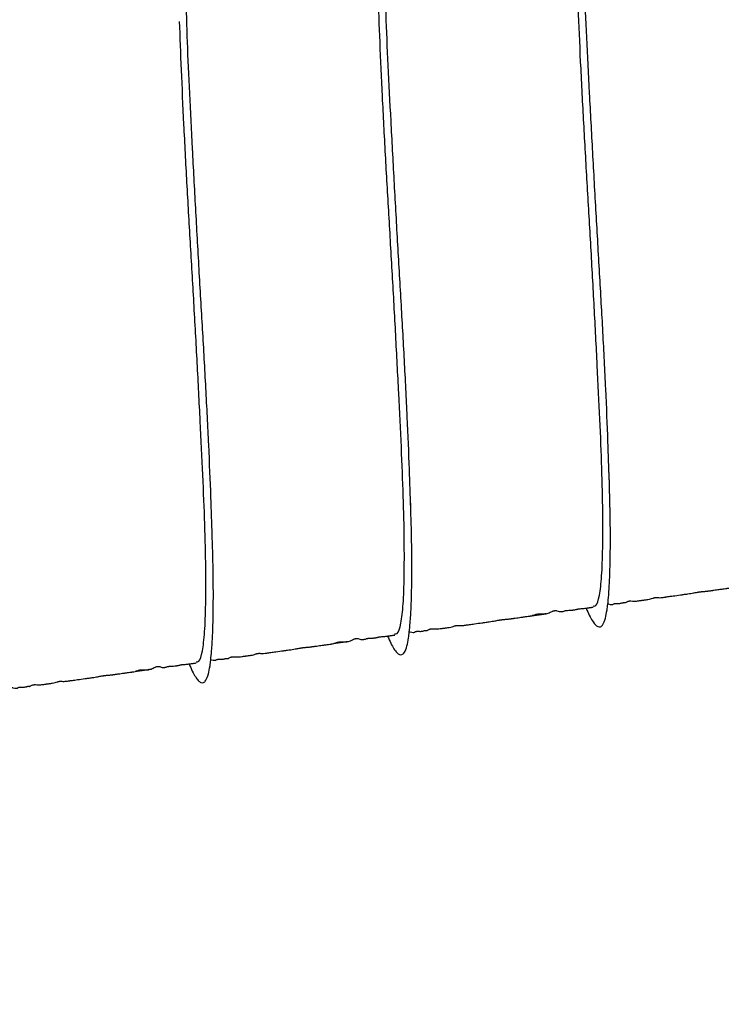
# Model space of a CAD drawing. Header units: inches. Extents: x 0.3 to 33.8, y 0.2 to 21.7.
# Tile 133 of 209: x 23.985 to 24.535, y 9.8 to 10.571. Entities that reach past the tile are written whole.
import ezdxf

# ---------------------------------------------------------------- set-up
doc = ezdxf.new("R2010")
doc.units = ezdxf.units.IN
doc.header["$MEASUREMENT"] = 0
doc.layers.add('BORDERS', color=7, linetype='Continuous')
doc.styles.add('SLDTEXTSTYLE0', font='TXT', dxfattribs={"width": 0.75})
doc.dimstyles.new('SLDDIMSTYLE0', dxfattribs={"dimtxt": 0.137795, "dimasz": 0.14, "dimexe": 0, "dimexo": 0.0625, "dimgap": 0.034449, "dimtad": 1, "dimdec": 3, "dimlfac": 5, "dimrnd": 1e-09, "dimzin": 12, "dimdsep": 46, "dimtxsty": 'SLDTEXTSTYLE0', "dimblk1": 'CLOSED', "dimblk2": 'CLOSED', "dimsah": 1, "dimcen": 0.09, "dimadec": 0, "dimazin": 3, "dimtfac": 1, "dimtdec": 3, "dimtofl": 0, "dimtmove": 0, "dimatfit": 3, "dimldrblk": 'CLOSED', "dimfxl": 0, "dimfrac": 2, "dimtolj": 1, "dimtzin": 12, "dimarcsym": 0})
doc.dimstyles.new('SLDDIMSTYLE1', dxfattribs={"dimtxt": 0.137795, "dimasz": 0.14, "dimexe": 0, "dimexo": 0.0625, "dimgap": 0.034449, "dimtad": 1, "dimdec": 3, "dimlfac": 5, "dimrnd": 1e-09, "dimzin": 4, "dimdsep": 46, "dimtxsty": 'SLDTEXTSTYLE0', "dimblk1": 'CLOSED', "dimblk2": 'CLOSED', "dimsah": 1, "dimcen": 0.09, "dimadec": 0, "dimazin": 1, "dimtfac": 1, "dimtdec": 3, "dimtofl": 0, "dimtmove": 0, "dimatfit": 3, "dimldrblk": 'CLOSED', "dimfxl": 0, "dimfrac": 2, "dimtolj": 1, "dimtzin": 12, "dimarcsym": 0})

# ---------------------------------------------------------------- blocks, each defined once
blk = doc.blocks.new('_Closed')
at = {"color": 0, "linetype": 'ByBlock', "lineweight": -2}
for p, q in [((-1, 0.166667), (0, 0)), ((-1, 0.166667), (-1, -0.166667)), ((0, 0), (-1, -0.166667)), ((0, 0), (-1, 0))]:
    blk.add_line(p, q, dxfattribs=at)
blk = doc.blocks.new('_D_13')
at = {"layer": 'BORDERS'}
for p, q in [((24.19504, 11.58145), (24.15306, 11.58145)), ((24.15306, 11.58145), (24.15306, 11.3627)), ((24.50049, 11.58145), (24.54247, 11.58145)), ((24.54247, 11.58145), (24.54247, 11.3627)), ((24.15306, 11.3627), (24.19504, 11.3627)), ((24.54247, 11.3627), (24.50049, 11.3627)), ((22.72103, 9.42647), (22.72103, 11.19591)), ((26.24498, 9.15733), (26.24498, 11.19591)), ((26.24498, 11.15654), (22.72103, 11.15654))]:
    blk.add_line(p, q, dxfattribs=at)
at = {"layer": 'BORDERS', "xscale": 0.14, "yscale": 0.14, "rotation": 180.0000000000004}
blk.add_blockref('_Closed', (22.72103, 11.15654, -0.1545), dxfattribs=at)
at = {"layer": 'BORDERS', "xscale": 0.14, "yscale": 0.14}
blk.add_blockref('_Closed', (26.24498, 11.15654, -0.1545), dxfattribs=at)
at = {"layer": 'BORDERS', "char_height": 0.137795, "attachment_point": 1, "style": 'SLDTEXTSTYLE0'}
for s, insert in [('448', (24.19504, 11.54033)), ('17.620', (24.06777, 11.33416))]:
    blk.add_mtext(s, dxfattribs=dict(at, insert=insert))
blk = doc.blocks.new('_D_14')
at = {"layer": 'BORDERS'}
for p, q in [((24.14414, 12.30188), (24.10215, 12.30188)), ((24.10215, 12.30188), (24.10215, 12.08313)), ((24.5514, 12.30188), (24.59338, 12.30188)), ((24.59338, 12.30188), (24.59338, 12.08313)), ((24.10215, 12.08313), (24.14414, 12.08313)), ((24.59338, 12.08313), (24.5514, 12.08313)), ((18.46353, 9.64151), (18.46353, 11.91633)), ((27.31498, 9.55759), (27.31498, 11.91633)), ((18.46353, 11.87696), (27.31498, 11.87696))]:
    blk.add_line(p, q, dxfattribs=at)
at = {"layer": 'BORDERS', "xscale": 0.14, "yscale": 0.14}
for p, rotation in [((18.46353, 11.87696, -0.1545), 180), ((27.31498, 11.87696, -0.1545), 360)]:
    blk.add_blockref('_Closed', p, dxfattribs=dict(at, rotation=rotation))
at = {"layer": 'BORDERS', "char_height": 0.137795, "attachment_point": 1, "style": 'SLDTEXTSTYLE0'}
for s, insert in [('1124', (24.14414, 12.26076)), ('44.257', (24.06777, 12.05459))]:
    blk.add_mtext(s, dxfattribs=dict(at, insert=insert))

msp = doc.modelspace()

# ---------------------------------------------------------------- linework, layer by layer
at = {"color": 7, "linetype": 'Continuous', "lineweight": 25}
for points, knots in [([(24.44728, 10.21097), (24.44697, 10.22077), (24.44628, 10.24256), (24.4446, 10.28175), (24.44241, 10.32608), (24.43976, 10.37256), (24.43697, 10.42008), (24.43432, 10.46775), (24.43184, 10.51418), (24.42956, 10.55803), (24.42776, 10.59849), (24.42671, 10.63471), (24.42642, 10.66558), (24.42683, 10.69033), (24.42818, 10.70833), (24.43055, 10.71971), (24.43294, 10.72115), (24.4341, 10.72185)], [0, 0, 0, 0, 0.055735, 0.123868, 0.192001, 0.259283, 0.326566, 0.394698, 0.462831, 0.530114, 0.597396, 0.665529, 0.733662, 0.800944, 0.868226, 0.936359, 1, 1, 1, 1]), ([(24.29174, 10.18911), (24.29143, 10.19891), (24.29074, 10.2207), (24.28906, 10.25989), (24.28687, 10.30422), (24.28422, 10.3507), (24.28143, 10.39822), (24.27877, 10.44589), (24.2763, 10.49232), (24.27402, 10.53617), (24.27222, 10.57663), (24.27117, 10.61285), (24.27088, 10.64372), (24.27129, 10.66847), (24.27264, 10.68647), (24.275, 10.69785), (24.2774, 10.69929), (24.27856, 10.69999)], [0, 0, 0, 0, 0.055735, 0.123868, 0.192001, 0.259283, 0.326566, 0.394698, 0.462831, 0.530114, 0.597396, 0.665529, 0.733662, 0.800944, 0.868226, 0.936359, 1, 1, 1, 1]), ([(24.1362, 10.16725), (24.13589, 10.17705), (24.1352, 10.19884), (24.13351, 10.23803), (24.13133, 10.28236), (24.12868, 10.32884), (24.12588, 10.37636), (24.12323, 10.42403), (24.12076, 10.47046), (24.11848, 10.51431), (24.11667, 10.55477), (24.11563, 10.59099), (24.11534, 10.62186), (24.11574, 10.64661), (24.1171, 10.66461), (24.11946, 10.67599), (24.12186, 10.67743), (24.12302, 10.67813)], [0, 0, 0, 0, 0.055735, 0.123868, 0.192001, 0.259283, 0.326566, 0.394698, 0.462831, 0.530114, 0.597396, 0.665529, 0.733662, 0.800944, 0.868226, 0.936359, 1, 1, 1, 1]), ([(24.43458, 10.11216), (24.4353, 10.11208), (24.43739, 10.11185), (24.43971, 10.1196), (24.44149, 10.13455), (24.44227, 10.15664), (24.44232, 10.18507), (24.44158, 10.21919), (24.44001, 10.25792), (24.43792, 10.30047), (24.43556, 10.34604), (24.43296, 10.39334), (24.43015, 10.44097), (24.42742, 10.48804), (24.42508, 10.53347), (24.4231, 10.57637), (24.42217, 10.60145), (24.42171, 10.61391)], [0, 0, 0, 0, 0.036471, 0.105727, 0.174118, 0.24251, 0.311765, 0.381021, 0.449412, 0.517804, 0.587059, 0.656315, 0.724706, 0.793097, 0.862353, 0.931609, 1, 1, 1, 1]), ([(24.27904, 10.0903), (24.27976, 10.09022), (24.28184, 10.08999), (24.28417, 10.09774), (24.28595, 10.11269), (24.28673, 10.13478), (24.28678, 10.16321), (24.28603, 10.19733), (24.28447, 10.23606), (24.28238, 10.27861), (24.28002, 10.32418), (24.27742, 10.37148), (24.27461, 10.41911), (24.27188, 10.46618), (24.26954, 10.51161), (24.26756, 10.55451), (24.26663, 10.57959), (24.26616, 10.59205)], [0, 0, 0, 0, 0.036471, 0.105727, 0.174118, 0.24251, 0.311765, 0.381021, 0.449412, 0.517804, 0.587059, 0.656315, 0.724706, 0.793097, 0.862353, 0.931609, 1, 1, 1, 1]), ([(24.1235, 10.06844), (24.12422, 10.06836), (24.1263, 10.06813), (24.12863, 10.07588), (24.13041, 10.09083), (24.13119, 10.11292), (24.13124, 10.14135), (24.13049, 10.17547), (24.12893, 10.2142), (24.12683, 10.25675), (24.12448, 10.30232), (24.12188, 10.34962), (24.11907, 10.39725), (24.11633, 10.44432), (24.114, 10.48975), (24.11202, 10.53265), (24.11108, 10.55773), (24.11062, 10.57019)], [0, 0, 0, 0, 0.036471, 0.105727, 0.174118, 0.24251, 0.311765, 0.381021, 0.449412, 0.517804, 0.587059, 0.656315, 0.724706, 0.793097, 0.862353, 0.931609, 1, 1, 1, 1]), ([(24.42918, 10.11046), (24.43002, 10.1085), (24.4317, 10.10452), (24.43412, 10.10027), (24.43636, 10.09729), (24.43841, 10.09574), (24.44051, 10.0956), (24.44253, 10.09752), (24.44424, 10.10188), (24.44539, 10.10773), (24.44621, 10.11401), (24.44694, 10.12162), (24.44759, 10.13241), (24.44805, 10.14691), (24.44822, 10.16494), (24.448, 10.18806), (24.44743, 10.2068), (24.44713, 10.21668)], [0, 0, 0, 0, 0.053232, 0.108035, 0.162817, 0.218031, 0.273455, 0.341297, 0.422319, 0.489509, 0.527172, 0.579432, 0.653002, 0.722347, 0.803678, 0.896454, 1, 1, 1, 1]), ([(24.27364, 10.0886), (24.27447, 10.08664), (24.27616, 10.08266), (24.27858, 10.07841), (24.28082, 10.07543), (24.28287, 10.07388), (24.28497, 10.07374), (24.28699, 10.07566), (24.2887, 10.08002), (24.28985, 10.08587), (24.29067, 10.09215), (24.2914, 10.09976), (24.29205, 10.11055), (24.29251, 10.12505), (24.29267, 10.14308), (24.29245, 10.1662), (24.29189, 10.18494), (24.29159, 10.19482)], [0, 0, 0, 0, 0.053232, 0.108035, 0.162817, 0.218031, 0.273455, 0.341297, 0.422319, 0.489509, 0.527172, 0.579432, 0.653002, 0.722347, 0.803678, 0.896454, 1, 1, 1, 1]), ([(24.1181, 10.06674), (24.11893, 10.06478), (24.12062, 10.0608), (24.12304, 10.05655), (24.12528, 10.05357), (24.12733, 10.05202), (24.12942, 10.05188), (24.13144, 10.0538), (24.13316, 10.05816), (24.13431, 10.06401), (24.13513, 10.07029), (24.13586, 10.0779), (24.13651, 10.08869), (24.13697, 10.10319), (24.13713, 10.12122), (24.13691, 10.14434), (24.13634, 10.16308), (24.13605, 10.17296)], [0, 0, 0, 0, 0.053232, 0.108035, 0.162817, 0.218031, 0.273455, 0.341297, 0.422319, 0.489509, 0.527172, 0.579432, 0.653002, 0.722347, 0.803678, 0.896454, 1, 1, 1, 1]), ([(24.44616, 10.11387), (24.44635, 10.11381), (24.44764, 10.11344), (24.44901, 10.11324), (24.45021, 10.11338), (24.45052, 10.11366), (24.45109, 10.11396), (24.45152, 10.11407), (24.45166, 10.11411), (24.45179, 10.11413), (24.45188, 10.11414), (24.45198, 10.11416), (24.45208, 10.11417), (24.45218, 10.11418), (24.45237, 10.11419), (24.45264, 10.1142), (24.45329, 10.1142), (24.45413, 10.11414), (24.45516, 10.11411), (24.45605, 10.1142), (24.45701, 10.11444), (24.4576, 10.11463), (24.45811, 10.11475), (24.45824, 10.11478), (24.45832, 10.11479), (24.45838, 10.1148), (24.45842, 10.11481), (24.45846, 10.11481), (24.4585, 10.11482), (24.45855, 10.11483), (24.4586, 10.11483), (24.45871, 10.11484), (24.45883, 10.11485), (24.45934, 10.11484), (24.45954, 10.11472), (24.45993, 10.11473), (24.46048, 10.11504), (24.46119, 10.11549), (24.46195, 10.1158), (24.46237, 10.11592), (24.46261, 10.11598), (24.46277, 10.11601), (24.46295, 10.11604), (24.46313, 10.11606), (24.46331, 10.11608), (24.46357, 10.1161), (24.4639, 10.1161), (24.46519, 10.11608), (24.46627, 10.11593), (24.46832, 10.116), (24.46999, 10.11618), (24.47135, 10.11637), (24.47214, 10.11649), (24.47261, 10.11656), (24.47301, 10.11662), (24.47346, 10.11668), (24.47415, 10.11678), (24.47513, 10.11691), (24.4766, 10.11711), (24.47839, 10.11736), (24.47974, 10.11765), (24.48066, 10.11806), (24.48191, 10.11845), (24.4823, 10.11855), (24.48262, 10.11862), (24.48285, 10.11867), (24.48305, 10.1187), (24.4832, 10.11872), (24.48335, 10.11874), (24.48355, 10.11876), (24.48387, 10.11879), (24.48448, 10.1188), (24.48558, 10.11872), (24.48637, 10.11858), (24.48805, 10.11872), (24.48983, 10.11897), (24.49082, 10.11911), (24.49234, 10.11933), (24.49466, 10.11965), (24.49862, 10.12021), (24.50147, 10.1206), (24.50422, 10.12099), (24.50569, 10.1212), (24.50729, 10.12142), (24.51026, 10.12184), (24.51274, 10.12224), (24.51536, 10.12274), (24.5171, 10.12305), (24.51782, 10.12316), (24.51838, 10.12325), (24.51879, 10.1233), (24.5192, 10.12335), (24.51977, 10.12341), (24.52067, 10.12349), (24.52173, 10.12356), (24.5225, 10.1236), (24.52336, 10.12369), (24.52413, 10.12379), (24.52483, 10.12389), (24.52536, 10.12396), (24.52593, 10.12404), (24.52681, 10.12417), (24.52733, 10.12424), (24.52801, 10.12434), (24.52853, 10.12441), (24.53058, 10.1247), (24.53236, 10.12495), (24.53456, 10.12526), (24.53585, 10.12544), (24.53751, 10.12567), (24.53874, 10.12584), (24.53961, 10.12597), (24.53978, 10.12599), (24.5399, 10.12601), (24.54001, 10.12602), (24.54019, 10.12605), (24.54053, 10.12609), (24.54102, 10.12616), (24.54194, 10.12633), (24.56306, 10.12924), (24.53879, 10.12585), (24.54413, 10.12693), (24.54476, 10.12725), (24.54544, 10.12745), (24.54586, 10.12755), (24.54623, 10.12762), (24.5465, 10.12766), (24.54678, 10.1277), (24.54706, 10.12774), (24.54734, 10.12776), (24.54774, 10.12779), (24.54855, 10.12782), (24.5496, 10.12781), (24.55155, 10.12776), (24.55264, 10.12785), (24.55345, 10.12791)], [0, 0, 0, 0, 0.009116, 0.061533, 0.093391, 0.123754, 0.131909, 0.133083, 0.133943, 0.134279, 0.134578, 0.13487, 0.13519, 0.135564, 0.136012, 0.137889, 0.140686, 0.15323, 0.174189, 0.199393, 0.21814, 0.229008, 0.230416, 0.230928, 0.231324, 0.231485, 0.231627, 0.231757, 0.231887, 0.232024, 0.232179, 0.232561, 0.233694, 0.235383, 0.252725, 0.279343, 0.312704, 0.333929, 0.340021, 0.341984, 0.342728, 0.343346, 0.34389, 0.344436, 0.345062, 0.345822, 0.34786, 0.350695, 0.375613, 0.39856, 0.416023, 0.425099, 0.428329, 0.429668, 0.43096, 0.432331, 0.433874, 0.437652, 0.442557, 0.450298, 0.477338, 0.505153, 0.509226, 0.512197, 0.513304, 0.514198, 0.514942, 0.515291, 0.515645, 0.516421, 0.517367, 0.51995, 0.52833, 0.555346, 0.576956, 0.584611, 0.587766, 0.590558, 0.601765, 0.608523, 0.628379, 0.632718, 0.636084, 0.642268, 0.648572, 0.672618, 0.689527, 0.692928, 0.695716, 0.696987, 0.698264, 0.699635, 0.701182, 0.705048, 0.713426, 0.725429, 0.733077, 0.738941, 0.74123, 0.743163, 0.744898, 0.746697, 0.75139, 0.752593, 0.753798, 0.75642, 0.771871, 0.775669, 0.778896, 0.784219, 0.791252, 0.792146, 0.792498, 0.792867, 0.793288, 0.793785, 0.795056, 0.798886, 0.804594, 0.843624, 0.886, 0.911266, 0.921295, 0.924748, 0.927261, 0.928239, 0.929101, 0.929935, 0.930837, 0.931885, 0.933127, 0.936304, 0.945746, 0.959514, 1, 1, 1, 1]), ([(24.29062, 10.09201), (24.29081, 10.09195), (24.2921, 10.09158), (24.29347, 10.09138), (24.29467, 10.09152), (24.29498, 10.0918), (24.29555, 10.0921), (24.29597, 10.09221), (24.29612, 10.09225), (24.29625, 10.09227), (24.29634, 10.09228), (24.29644, 10.0923), (24.29654, 10.09231), (24.29663, 10.09232), (24.29683, 10.09233), (24.29709, 10.09234), (24.29775, 10.09234), (24.29859, 10.09228), (24.29961, 10.09225), (24.30051, 10.09234), (24.30147, 10.09258), (24.30206, 10.09277), (24.30257, 10.09289), (24.3027, 10.09292), (24.30278, 10.09293), (24.30284, 10.09294), (24.30288, 10.09295), (24.30292, 10.09295), (24.30296, 10.09296), (24.303, 10.09297), (24.30306, 10.09297), (24.30317, 10.09298), (24.30329, 10.09299), (24.3038, 10.09298), (24.304, 10.09286), (24.30439, 10.09287), (24.30494, 10.09318), (24.30565, 10.09363), (24.30641, 10.09394), (24.30683, 10.09406), (24.30706, 10.09412), (24.30723, 10.09415), (24.30741, 10.09418), (24.30759, 10.0942), (24.30777, 10.09422), (24.30803, 10.09424), (24.30836, 10.09424), (24.30965, 10.09422), (24.31073, 10.09407), (24.31278, 10.09414), (24.31445, 10.09432), (24.3158, 10.09451), (24.31659, 10.09463), (24.31707, 10.0947), (24.31747, 10.09476), (24.31792, 10.09482), (24.31861, 10.09492), (24.31959, 10.09505), (24.32106, 10.09525), (24.32285, 10.0955), (24.3242, 10.09579), (24.32512, 10.0962), (24.32637, 10.09659), (24.32675, 10.09669), (24.32708, 10.09676), (24.3273, 10.09681), (24.3275, 10.09684), (24.32766, 10.09686), (24.32781, 10.09688), (24.32801, 10.0969), (24.32833, 10.09693), (24.32894, 10.09694), (24.33003, 10.09686), (24.33083, 10.09672), (24.33251, 10.09686), (24.33428, 10.09711), (24.33528, 10.09725), (24.3368, 10.09747), (24.33911, 10.09779), (24.34308, 10.09835), (24.34592, 10.09874), (24.34868, 10.09913), (24.35015, 10.09934), (24.35175, 10.09956), (24.35471, 10.09998), (24.3572, 10.10038), (24.35982, 10.10088), (24.36156, 10.10119), (24.36228, 10.1013), (24.36284, 10.10139), (24.36325, 10.10144), (24.36366, 10.10149), (24.36423, 10.10155), (24.36513, 10.10163), (24.36619, 10.1017), (24.36695, 10.10174), (24.36782, 10.10183), (24.36859, 10.10193), (24.36929, 10.10203), (24.36981, 10.1021), (24.37039, 10.10218), (24.37126, 10.10231), (24.37179, 10.10238), (24.37246, 10.10248), (24.37298, 10.10255), (24.37503, 10.10284), (24.37682, 10.10309), (24.37902, 10.1034), (24.3803, 10.10358), (24.38197, 10.10381), (24.3832, 10.10398), (24.38407, 10.10411), (24.38424, 10.10413), (24.38435, 10.10415), (24.38447, 10.10416), (24.38464, 10.10419), (24.38499, 10.10423), (24.38548, 10.1043), (24.38639, 10.10447), (24.40752, 10.10738), (24.38325, 10.10399), (24.38858, 10.10507), (24.38922, 10.10539), (24.3899, 10.10559), (24.39032, 10.10569), (24.39069, 10.10576), (24.39096, 10.1058), (24.39124, 10.10584), (24.39152, 10.10588), (24.39179, 10.1059), (24.3922, 10.10593), (24.39301, 10.10596), (24.39406, 10.10595), (24.396, 10.1059), (24.3971, 10.10599), (24.39791, 10.10605)], [0, 0, 0, 0, 0.009116, 0.061533, 0.093391, 0.123754, 0.131909, 0.133083, 0.133943, 0.134279, 0.134578, 0.13487, 0.13519, 0.135564, 0.136012, 0.137889, 0.140686, 0.15323, 0.174189, 0.199393, 0.21814, 0.229008, 0.230416, 0.230928, 0.231324, 0.231485, 0.231627, 0.231757, 0.231887, 0.232024, 0.232179, 0.232561, 0.233694, 0.235383, 0.252725, 0.279343, 0.312704, 0.333929, 0.340021, 0.341984, 0.342728, 0.343346, 0.34389, 0.344436, 0.345062, 0.345822, 0.34786, 0.350695, 0.375613, 0.39856, 0.416023, 0.425099, 0.428329, 0.429668, 0.43096, 0.432331, 0.433874, 0.437652, 0.442557, 0.450298, 0.477338, 0.505153, 0.509226, 0.512197, 0.513304, 0.514198, 0.514942, 0.515291, 0.515645, 0.516421, 0.517367, 0.51995, 0.52833, 0.555346, 0.576956, 0.584611, 0.587766, 0.590558, 0.601765, 0.608523, 0.628379, 0.632718, 0.636084, 0.642268, 0.648572, 0.672618, 0.689527, 0.692928, 0.695716, 0.696987, 0.698264, 0.699635, 0.701182, 0.705048, 0.713426, 0.725429, 0.733077, 0.738941, 0.74123, 0.743163, 0.744898, 0.746697, 0.75139, 0.752593, 0.753798, 0.75642, 0.771871, 0.775669, 0.778896, 0.784219, 0.791252, 0.792146, 0.792498, 0.792867, 0.793288, 0.793785, 0.795056, 0.798886, 0.804594, 0.843624, 0.886, 0.911266, 0.921295, 0.924748, 0.927261, 0.928239, 0.929101, 0.929935, 0.930837, 0.931885, 0.933127, 0.936304, 0.945746, 0.959514, 1, 1, 1, 1]), ([(24.39791, 10.10605), (24.39882, 10.10631), (24.39998, 10.10664), (24.40197, 10.10772), (24.40299, 10.10814), (24.40354, 10.10832), (24.40401, 10.10843), (24.40424, 10.10847), (24.4044, 10.1085), (24.40456, 10.10851), (24.40479, 10.10853), (24.40566, 10.10855), (24.40697, 10.10817), (24.4077, 10.10779), (24.40882, 10.10769), (24.40945, 10.10772), (24.40998, 10.10777), (24.41021, 10.1078), (24.4103, 10.10781), (24.41039, 10.10783), (24.41048, 10.10784), (24.41057, 10.10785), (24.41069, 10.10787), (24.41093, 10.10791), (24.41176, 10.10807), (24.41191, 10.1082), (24.4126, 10.10845), (24.4131, 10.10856), (24.41324, 10.10858), (24.41334, 10.1086), (24.41344, 10.10862), (24.41354, 10.10863), (24.41365, 10.10865), (24.4138, 10.10866), (24.41423, 10.1087), (24.41599, 10.10877), (24.41633, 10.1087), (24.41826, 10.10893), (24.41862, 10.10897), (24.41887, 10.10901), (24.41911, 10.10904), (24.41936, 10.10908), (24.41958, 10.10911), (24.4199, 10.10916), (24.42073, 10.10929), (24.42128, 10.10941), (24.42164, 10.10955), (24.42218, 10.10969), (24.42251, 10.10975), (24.42272, 10.10979), (24.42289, 10.10982), (24.42307, 10.10985), (24.42331, 10.10988), (24.4236, 10.10991), (24.42435, 10.10999), (24.42611, 10.11013), (24.42772, 10.11027), (24.42959, 10.1105), (24.43075, 10.11067), (24.43188, 10.11083), (24.4328, 10.11096), (24.43382, 10.1111), (24.43441, 10.11118), (24.43473, 10.11123)], [0, 0, 0, 0, 0.184157, 0.237651, 0.254793, 0.265834, 0.269398, 0.270854, 0.272214, 0.273599, 0.275127, 0.278919, 0.308091, 0.427788, 0.474279, 0.501429, 0.5082, 0.509284, 0.510179, 0.510952, 0.511703, 0.512539, 0.513538, 0.516186, 0.524531, 0.590111, 0.610373, 0.613163, 0.614285, 0.615267, 0.616158, 0.617028, 0.617942, 0.61895, 0.621391, 0.633099, 0.72255, 0.730837, 0.733921, 0.73643, 0.738541, 0.740517, 0.742652, 0.745166, 0.751773, 0.786295, 0.816189, 0.825737, 0.829175, 0.831918, 0.833119, 0.834264, 0.836578, 0.839231, 0.842431, 0.861605, 0.925642, 0.946663, 0.96576, 0.974105, 0.981943, 0.990158, 1, 1, 1, 1]), ([(24.13507, 10.07015), (24.13527, 10.07009), (24.13655, 10.06972), (24.13792, 10.06952), (24.13912, 10.06966), (24.13944, 10.06994), (24.14001, 10.07024), (24.14043, 10.07035), (24.14058, 10.07039), (24.1407, 10.07041), (24.1408, 10.07042), (24.1409, 10.07044), (24.14099, 10.07045), (24.14109, 10.07046), (24.14129, 10.07047), (24.14155, 10.07048), (24.14221, 10.07048), (24.14305, 10.07042), (24.14407, 10.07039), (24.14497, 10.07048), (24.14593, 10.07072), (24.14652, 10.07091), (24.14703, 10.07103), (24.14716, 10.07106), (24.14723, 10.07107), (24.14729, 10.07108), (24.14734, 10.07109), (24.14738, 10.07109), (24.14742, 10.0711), (24.14746, 10.07111), (24.14752, 10.07111), (24.14763, 10.07112), (24.14775, 10.07113), (24.14826, 10.07112), (24.14846, 10.071), (24.14884, 10.07101), (24.1494, 10.07132), (24.1501, 10.07177), (24.15087, 10.07208), (24.15129, 10.0722), (24.15152, 10.07226), (24.15169, 10.07229), (24.15186, 10.07232), (24.15205, 10.07234), (24.15223, 10.07236), (24.15249, 10.07238), (24.15282, 10.07238), (24.15411, 10.07236), (24.15519, 10.07221), (24.15724, 10.07228), (24.15891, 10.07246), (24.16026, 10.07265), (24.16105, 10.07277), (24.16153, 10.07284), (24.16193, 10.0729), (24.16237, 10.07296), (24.16307, 10.07306), (24.16405, 10.07319), (24.16552, 10.07339), (24.16731, 10.07364), (24.16866, 10.07393), (24.16958, 10.07434), (24.17082, 10.07473), (24.17121, 10.07483), (24.17154, 10.0749), (24.17176, 10.07495), (24.17196, 10.07498), (24.17211, 10.075), (24.17227, 10.07502), (24.17246, 10.07504), (24.17279, 10.07507), (24.1734, 10.07508), (24.17449, 10.075), (24.17528, 10.07486), (24.17697, 10.075), (24.17874, 10.07525), (24.17974, 10.07539), (24.18126, 10.07561), (24.18357, 10.07593), (24.18753, 10.07649), (24.19038, 10.07688), (24.19313, 10.07727), (24.19461, 10.07748), (24.19621, 10.0777), (24.19917, 10.07812), (24.20166, 10.07852), (24.20428, 10.07902), (24.20602, 10.07933), (24.20674, 10.07944), (24.2073, 10.07953), (24.20771, 10.07958), (24.20811, 10.07963), (24.20869, 10.07969), (24.20959, 10.07977), (24.21065, 10.07984), (24.21141, 10.07988), (24.21228, 10.07997), (24.21305, 10.08007), (24.21375, 10.08017), (24.21427, 10.08024), (24.21484, 10.08032), (24.21572, 10.08045), (24.21624, 10.08052), (24.21692, 10.08062), (24.21744, 10.08069), (24.21949, 10.08098), (24.22128, 10.08123), (24.22348, 10.08154), (24.22476, 10.08172), (24.22642, 10.08195), (24.22766, 10.08212), (24.22852, 10.08225), (24.22869, 10.08227), (24.22881, 10.08229), (24.22893, 10.0823), (24.2291, 10.08233), (24.22945, 10.08237), (24.22994, 10.08244), (24.23085, 10.08261), (24.25198, 10.08552), (24.22771, 10.08213), (24.23304, 10.08321), (24.23367, 10.08353), (24.23436, 10.08373), (24.23478, 10.08383), (24.23515, 10.0839), (24.23542, 10.08394), (24.2357, 10.08398), (24.23597, 10.08402), (24.23625, 10.08404), (24.23666, 10.08407), (24.23747, 10.0841), (24.23852, 10.08409), (24.24046, 10.08404), (24.24155, 10.08413), (24.24237, 10.08419)], [0, 0, 0, 0, 0.009116, 0.061533, 0.093391, 0.123754, 0.131909, 0.133083, 0.133943, 0.134279, 0.134578, 0.13487, 0.13519, 0.135564, 0.136012, 0.137889, 0.140686, 0.15323, 0.174189, 0.199393, 0.21814, 0.229008, 0.230416, 0.230928, 0.231324, 0.231485, 0.231627, 0.231757, 0.231887, 0.232024, 0.232179, 0.232561, 0.233694, 0.235383, 0.252725, 0.279343, 0.312704, 0.333929, 0.340021, 0.341984, 0.342728, 0.343346, 0.34389, 0.344436, 0.345062, 0.345822, 0.34786, 0.350695, 0.375613, 0.39856, 0.416023, 0.425099, 0.428329, 0.429668, 0.43096, 0.432331, 0.433874, 0.437652, 0.442557, 0.450298, 0.477338, 0.505153, 0.509226, 0.512197, 0.513304, 0.514198, 0.514942, 0.515291, 0.515645, 0.516421, 0.517367, 0.51995, 0.52833, 0.555346, 0.576956, 0.584611, 0.587766, 0.590558, 0.601765, 0.608523, 0.628379, 0.632718, 0.636084, 0.642268, 0.648572, 0.672618, 0.689527, 0.692928, 0.695716, 0.696987, 0.698264, 0.699635, 0.701182, 0.705048, 0.713426, 0.725429, 0.733077, 0.738941, 0.74123, 0.743163, 0.744898, 0.746697, 0.75139, 0.752593, 0.753798, 0.75642, 0.771871, 0.775669, 0.778896, 0.784219, 0.791252, 0.792146, 0.792498, 0.792867, 0.793288, 0.793785, 0.795056, 0.798886, 0.804594, 0.843624, 0.886, 0.911266, 0.921295, 0.924748, 0.927261, 0.928239, 0.929101, 0.929935, 0.930837, 0.931885, 0.933127, 0.936304, 0.945746, 0.959514, 1, 1, 1, 1]), ([(24.24237, 10.08419), (24.24327, 10.08445), (24.24444, 10.08478), (24.24643, 10.08586), (24.24745, 10.08628), (24.248, 10.08646), (24.24846, 10.08657), (24.2487, 10.08661), (24.24886, 10.08664), (24.24902, 10.08665), (24.24924, 10.08667), (24.25012, 10.08669), (24.25143, 10.08631), (24.25215, 10.08593), (24.25328, 10.08583), (24.25391, 10.08586), (24.25443, 10.08591), (24.25467, 10.08594), (24.25476, 10.08595), (24.25485, 10.08597), (24.25494, 10.08598), (24.25503, 10.08599), (24.25515, 10.08601), (24.25538, 10.08605), (24.25622, 10.08621), (24.25637, 10.08633), (24.25705, 10.08659), (24.25756, 10.0867), (24.2577, 10.08672), (24.2578, 10.08674), (24.2579, 10.08676), (24.258, 10.08677), (24.25811, 10.08679), (24.25826, 10.0868), (24.25869, 10.08684), (24.26045, 10.08691), (24.26079, 10.08684), (24.26272, 10.08707), (24.26308, 10.08711), (24.26332, 10.08715), (24.26357, 10.08718), (24.26381, 10.08722), (24.26404, 10.08725), (24.26436, 10.0873), (24.26519, 10.08743), (24.26574, 10.08755), (24.2661, 10.08769), (24.26664, 10.08783), (24.26697, 10.08789), (24.26718, 10.08793), (24.26735, 10.08796), (24.26753, 10.08799), (24.26777, 10.08802), (24.26805, 10.08805), (24.26881, 10.08813), (24.27057, 10.08827), (24.27218, 10.08841), (24.27405, 10.08864), (24.27521, 10.08881), (24.27634, 10.08897), (24.27726, 10.0891), (24.27828, 10.08924), (24.27887, 10.08932), (24.27919, 10.08937)], [0, 0, 0, 0, 0.184157, 0.237651, 0.254793, 0.265834, 0.269398, 0.270854, 0.272214, 0.273599, 0.275127, 0.278919, 0.308091, 0.427788, 0.474279, 0.501429, 0.5082, 0.509284, 0.510179, 0.510952, 0.511703, 0.512539, 0.513538, 0.516186, 0.524531, 0.590111, 0.610373, 0.613163, 0.614285, 0.615267, 0.616158, 0.617028, 0.617942, 0.61895, 0.621391, 0.633099, 0.72255, 0.730837, 0.733921, 0.73643, 0.738541, 0.740517, 0.742652, 0.745166, 0.751773, 0.786295, 0.816189, 0.825737, 0.829175, 0.831918, 0.833119, 0.834264, 0.836578, 0.839231, 0.842431, 0.861605, 0.925642, 0.946663, 0.96576, 0.974105, 0.981943, 0.990158, 1, 1, 1, 1]), ([(24.08683, 10.06233), (24.08773, 10.06259), (24.0889, 10.06292), (24.09089, 10.064), (24.0919, 10.06442), (24.09246, 10.0646), (24.09292, 10.06471), (24.09315, 10.06475), (24.09332, 10.06478), (24.09348, 10.06479), (24.0937, 10.06481), (24.09457, 10.06483), (24.09589, 10.06445), (24.09661, 10.06407), (24.09774, 10.06397), (24.09837, 10.064), (24.09889, 10.06405), (24.09912, 10.06408), (24.09921, 10.06409), (24.09931, 10.06411), (24.0994, 10.06412), (24.09948, 10.06413), (24.09961, 10.06415), (24.09984, 10.06419), (24.10067, 10.06435), (24.10083, 10.06447), (24.10151, 10.06473), (24.10202, 10.06484), (24.10215, 10.06486), (24.10225, 10.06488), (24.10235, 10.0649), (24.10246, 10.06491), (24.10256, 10.06493), (24.10271, 10.06494), (24.10314, 10.06498), (24.1049, 10.06505), (24.10525, 10.06498), (24.10718, 10.06521), (24.10754, 10.06525), (24.10778, 10.06529), (24.10803, 10.06532), (24.10827, 10.06536), (24.1085, 10.06539), (24.10882, 10.06544), (24.10965, 10.06557), (24.11019, 10.06569), (24.11056, 10.06583), (24.1111, 10.06597), (24.11142, 10.06603), (24.11163, 10.06607), (24.11181, 10.0661), (24.11198, 10.06613), (24.11222, 10.06616), (24.11251, 10.06619), (24.11327, 10.06627), (24.11503, 10.06641), (24.11664, 10.06655), (24.11851, 10.06678), (24.11967, 10.06695), (24.1208, 10.06711), (24.12172, 10.06724), (24.12274, 10.06738), (24.12333, 10.06746), (24.12365, 10.06751)], [0, 0, 0, 0, 0.1841567, 0.2376508, 0.2547933, 0.2658336, 0.2693982, 0.2708545, 0.2722138, 0.2735991, 0.2751266, 0.2789193, 0.3080912, 0.4277884, 0.4742795, 0.5014289, 0.5082003, 0.5092837, 0.5101785, 0.510952, 0.5117035, 0.512539, 0.5135376, 0.5161855, 0.5245312, 0.5901111, 0.6103726, 0.6131633, 0.6142853, 0.6152666, 0.6161582, 0.6170285, 0.6179415, 0.6189504, 0.6213913, 0.6330993, 0.7225501, 0.7308371, 0.7339209, 0.7364296, 0.7385409, 0.7405174, 0.7426515, 0.745166, 0.7517727, 0.7862946, 0.8161893, 0.8257373, 0.8291746, 0.8319184, 0.8331192, 0.8342639, 0.836578, 0.8392305, 0.8424312, 0.8616052, 0.9256418, 0.9466629, 0.9657599, 0.9741051, 0.9819428, 0.9901576, 1, 1, 1, 1]), ([(23.97953, 10.04829), (23.97972, 10.04823), (23.98101, 10.04786), (23.98238, 10.04766), (23.98358, 10.0478), (23.98389, 10.04808), (23.98446, 10.04838), (23.98489, 10.04849), (23.98503, 10.04853), (23.98516, 10.04855), (23.98526, 10.04856), (23.98535, 10.04858), (23.98545, 10.04859), (23.98555, 10.0486), (23.98575, 10.04861), (23.98601, 10.04862), (23.98667, 10.04862), (23.98751, 10.04856), (23.98853, 10.04853), (23.98943, 10.04862), (23.99039, 10.04886), (23.99098, 10.04905), (23.99149, 10.04917), (23.99162, 10.0492), (23.99169, 10.04921), (23.99175, 10.04922), (23.99179, 10.04923), (23.99184, 10.04923), (23.99188, 10.04924), (23.99192, 10.04925), (23.99198, 10.04925), (23.99208, 10.04926), (23.99221, 10.04927), (23.99272, 10.04926), (23.99292, 10.04914), (23.9933, 10.04915), (23.99385, 10.04946), (23.99456, 10.04991), (23.99533, 10.05022), (23.99575, 10.05034), (23.99598, 10.0504), (23.99615, 10.05043), (23.99632, 10.05046), (23.9965, 10.05048), (23.99668, 10.0505), (23.99695, 10.05052), (23.99727, 10.05052), (23.99856, 10.0505), (23.99964, 10.05035), (24.00169, 10.05042), (24.00336, 10.0506), (24.00472, 10.05079), (24.00551, 10.05091), (24.00598, 10.05098), (24.00639, 10.05104), (24.00683, 10.0511), (24.00753, 10.0512), (24.00851, 10.05133), (24.00998, 10.05153), (24.01177, 10.05178), (24.01311, 10.05207), (24.01404, 10.05248), (24.01528, 10.05287), (24.01567, 10.05297), (24.016, 10.05304), (24.01622, 10.05309), (24.01642, 10.05312), (24.01657, 10.05314), (24.01673, 10.05316), (24.01692, 10.05318), (24.01724, 10.05321), (24.01786, 10.05322), (24.01895, 10.05314), (24.01974, 10.053), (24.02143, 10.05314), (24.0232, 10.05339), (24.0242, 10.05353), (24.02572, 10.05375), (24.02803, 10.05407), (24.03199, 10.05463), (24.03484, 10.05502), (24.03759, 10.05541), (24.03907, 10.05562), (24.04067, 10.05584), (24.04363, 10.05626), (24.04611, 10.05666), (24.04873, 10.05716), (24.05048, 10.05747), (24.05119, 10.05758), (24.05176, 10.05767), (24.05217, 10.05772), (24.05257, 10.05777), (24.05315, 10.05783), (24.05405, 10.05791), (24.0551, 10.05798), (24.05587, 10.05802), (24.05673, 10.05811), (24.0575, 10.05821), (24.05821, 10.05831), (24.05873, 10.05838), (24.0593, 10.05846), (24.06018, 10.05859), (24.0607, 10.05866), (24.06138, 10.05876), (24.0619, 10.05883), (24.06395, 10.05912), (24.06574, 10.05937), (24.06794, 10.05968), (24.06922, 10.05986), (24.07088, 10.06009), (24.07211, 10.06026), (24.07298, 10.06039), (24.07315, 10.06041), (24.07327, 10.06043), (24.07339, 10.06044), (24.07356, 10.06047), (24.07391, 10.06051), (24.0744, 10.06058), (24.07531, 10.06075), (24.09643, 10.06366), (24.07217, 10.06027), (24.0775, 10.06135), (24.07813, 10.06167), (24.07882, 10.06187), (24.07924, 10.06197), (24.07961, 10.06204), (24.07988, 10.06208), (24.08015, 10.06212), (24.08043, 10.06215), (24.08071, 10.06218), (24.08112, 10.06221), (24.08193, 10.06224), (24.08298, 10.06223), (24.08492, 10.06218), (24.08601, 10.06227), (24.08683, 10.06233)], [0, 0, 0, 0, 0.009116, 0.061533, 0.093391, 0.123754, 0.131909, 0.133083, 0.133943, 0.134279, 0.134578, 0.13487, 0.13519, 0.135564, 0.136012, 0.137889, 0.140686, 0.15323, 0.174189, 0.199393, 0.21814, 0.229008, 0.230416, 0.230928, 0.231324, 0.231485, 0.231627, 0.231757, 0.231887, 0.232024, 0.232179, 0.232561, 0.233694, 0.235383, 0.252725, 0.279343, 0.312704, 0.333929, 0.340021, 0.341984, 0.342728, 0.343346, 0.34389, 0.344436, 0.345062, 0.345822, 0.34786, 0.350695, 0.375613, 0.39856, 0.416023, 0.425099, 0.428329, 0.429668, 0.43096, 0.432331, 0.433874, 0.437652, 0.442557, 0.450298, 0.477338, 0.505153, 0.509226, 0.512197, 0.513304, 0.514198, 0.514942, 0.515291, 0.515645, 0.516421, 0.517367, 0.51995, 0.52833, 0.555346, 0.576956, 0.584611, 0.587766, 0.590558, 0.601765, 0.608523, 0.628379, 0.632718, 0.636084, 0.642268, 0.648572, 0.672618, 0.689527, 0.692928, 0.695716, 0.696987, 0.698264, 0.699635, 0.701182, 0.705048, 0.713426, 0.725429, 0.733077, 0.738941, 0.74123, 0.743163, 0.744898, 0.746697, 0.75139, 0.752593, 0.753798, 0.75642, 0.771871, 0.775669, 0.778896, 0.784219, 0.791252, 0.792146, 0.792498, 0.792867, 0.793288, 0.793785, 0.795056, 0.798886, 0.804594, 0.843624, 0.886, 0.911266, 0.921295, 0.924748, 0.927261, 0.928239, 0.929101, 0.929935, 0.930837, 0.931885, 0.933127, 0.936304, 0.945746, 0.959514, 1, 1, 1, 1])]:
    msp.add_open_spline(points, degree=3, knots=knots, dxfattribs=at)

# ---------------------------------------------------------------- dimensions: what is measured, and where the dimension line sits
at = {"layer": 'BORDERS'}
for base, p1, p2, dimstyle, picture, middle in [((27.31498, 11.87696), (18.46353, 9.60214), (27.31498, 9.51822), 'SLDDIMSTYLE0', '_D_14', (24.34777, 11.87696)), ((22.72103, 11.15654), (26.24498, 9.11796), (22.72103, 9.3871), 'SLDDIMSTYLE1', '_D_13', (24.34777, 11.15654))]:
    dim = msp.add_linear_dim(base=base, p1=p1, p2=p2, dimstyle=dimstyle, dxfattribs=at)
    dim.commit()
    dim.dimension.update_dxf_attribs({"geometry": picture, "text_midpoint": middle, "dimtype": 160})

doc.saveas('drawing.dxf')
